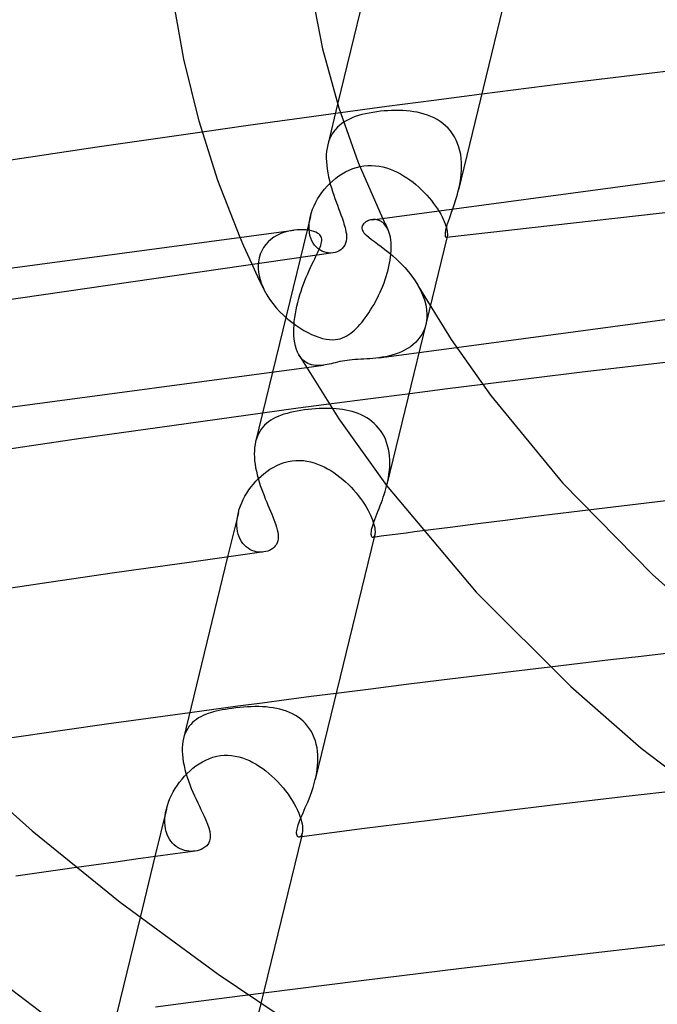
# Model space of a CAD drawing. Header units: millimetres. Extents: x -417 to 417, y -210 to 365.
# Tile 50 of 100: x -98 to -80, y 217 to 245. Entities that reach past the tile are written whole.
import ezdxf

# ---------------------------------------------------------------- set-up
doc = ezdxf.new("R2010")
doc.units = ezdxf.units.MM
doc.layers.add('HIDDEN', color=7, linetype='Continuous')
doc.layers.add('THICK', color=7, linetype='Continuous')

msp = doc.modelspace()

# ---------------------------------------------------------------- linework, layer by layer
at = {"layer": 'HIDDEN'}
for p, q in [((-86.191, 243.023), (-87.556, 242.843)), ((-84.801, 243.203), (-86.191, 243.023)), ((-88.988, 242.911), (-89.275, 241.729)), ((-87.556, 242.843), (-88.9, 242.662)), ((-87.742, 242.705), (-87.845, 242.693)), ((-87.636, 242.716), (-87.742, 242.705)), ((-87.528, 242.724), (-87.636, 242.716)), ((-87.421, 242.729), (-87.528, 242.724)), ((-87.312, 242.732), (-87.421, 242.729)), ((-87.204, 242.731), (-87.312, 242.732)), ((-87.096, 242.728), (-87.204, 242.731)), ((-86.988, 242.721), (-87.096, 242.728)), ((-86.882, 242.71), (-86.988, 242.721)), ((-86.777, 242.695), (-86.882, 242.71)), ((-90.242, 242.479), (-91.583, 242.293)), ((-88.9, 242.662), (-90.242, 242.479)), ((-88.724, 242.44), (-88.798, 242.396)), ((-88.646, 242.48), (-88.724, 242.44)), ((-88.562, 242.516), (-88.646, 242.48)), ((-88.474, 242.55), (-88.562, 242.516)), ((-88.381, 242.58), (-88.474, 242.55)), ((-88.283, 242.608), (-88.381, 242.58)), ((-88.181, 242.633), (-88.283, 242.608)), ((-88.074, 242.656), (-88.181, 242.633)), ((-87.962, 242.675), (-88.074, 242.656)), ((-87.845, 242.693), (-87.962, 242.675)), ((-86.674, 242.677), (-86.777, 242.695)), ((-86.572, 242.653), (-86.674, 242.677)), ((-86.472, 242.626), (-86.572, 242.653)), ((-86.375, 242.593), (-86.472, 242.626)), ((-86.28, 242.556), (-86.375, 242.593)), ((-86.187, 242.513), (-86.28, 242.556)), ((-86.098, 242.465), (-86.187, 242.513)), ((-86.012, 242.411), (-86.098, 242.465)), ((-91.583, 242.293), (-92.923, 242.104)), ((-89.049, 242.182), (-89.099, 242.118)), ((-88.993, 242.242), (-89.049, 242.182)), ((-88.933, 242.297), (-88.993, 242.242)), ((-88.868, 242.348), (-88.933, 242.297)), ((-88.798, 242.396), (-88.868, 242.348)), ((-85.93, 242.351), (-86.012, 242.411)), ((-85.853, 242.285), (-85.93, 242.351)), ((-85.78, 242.214), (-85.853, 242.285)), ((-85.713, 242.136), (-85.78, 242.214)), ((-85.65, 242.053), (-85.713, 242.136)), ((-89.22, 241.899), (-89.25, 241.817)), ((-89.185, 241.976), (-89.22, 241.899)), ((-89.145, 242.049), (-89.185, 241.976)), ((-89.099, 242.118), (-89.145, 242.049)), ((-85.594, 241.963), (-85.65, 242.053)), ((-85.544, 241.869), (-85.594, 241.963)), ((-85.501, 241.77), (-85.544, 241.869)), ((-89.294, 241.639), (-89.307, 241.544)), ((-89.275, 241.731), (-89.294, 241.639)), ((-89.25, 241.817), (-89.275, 241.731)), ((-85.465, 241.668), (-85.501, 241.77)), ((-85.436, 241.561), (-85.465, 241.668)), ((-85.413, 241.45), (-85.436, 241.561)), ((-89.315, 241.445), (-89.317, 241.344)), ((-89.317, 241.344), (-89.313, 241.239)), ((-89.307, 241.544), (-89.315, 241.445)), ((-64.434, 241.477), (-85.826, 239.037)), ((-85.398, 241.337), (-85.413, 241.45)), ((-85.389, 241.224), (-85.398, 241.337)), ((-89.313, 241.239), (-89.305, 241.132)), ((-89.305, 241.132), (-89.292, 241.024)), ((-89.292, 241.024), (-89.274, 240.916)), ((-88.756, 240.948), (-88.654, 240.998)), ((-88.654, 240.998), (-88.549, 241.041)), ((-88.549, 241.041), (-88.442, 241.076)), ((-88.442, 241.076), (-88.334, 241.103)), ((-88.334, 241.103), (-88.227, 241.121)), ((-88.227, 241.121), (-88.112, 241.132)), ((-88.112, 241.132), (-88, 241.134)), ((-88, 241.134), (-87.889, 241.127)), ((-87.889, 241.127), (-87.78, 241.113)), ((-87.78, 241.113), (-87.672, 241.092)), ((-87.672, 241.092), (-87.567, 241.063)), ((-87.567, 241.063), (-87.463, 241.029)), ((-87.463, 241.029), (-87.362, 240.988)), ((-87.362, 240.988), (-87.262, 240.942)), ((-85.397, 240.877), (-85.389, 240.993)), ((-85.386, 241.109), (-85.389, 241.224)), ((-85.389, 240.993), (-85.386, 241.109)), ((-89.274, 240.916), (-89.252, 240.807)), ((-89.252, 240.807), (-89.227, 240.699)), ((-89.227, 240.699), (-89.199, 240.591)), ((-89.13, 240.688), (-89.042, 240.762)), ((-89.042, 240.762), (-88.95, 240.83)), ((-88.95, 240.83), (-88.855, 240.892)), ((-88.855, 240.892), (-88.756, 240.948)), ((-87.262, 240.942), (-87.165, 240.892)), ((-87.165, 240.892), (-87.07, 240.836)), ((-87.07, 240.836), (-86.976, 240.777)), ((-86.976, 240.777), (-86.886, 240.714)), ((-86.886, 240.714), (-86.797, 240.647)), ((-85.429, 240.647), (-85.411, 240.761)), ((-85.411, 240.761), (-85.397, 240.877)), ((-89.441, 240.351), (-89.37, 240.442)), ((-89.37, 240.442), (-89.294, 240.528)), ((-89.294, 240.528), (-89.214, 240.61)), ((-89.214, 240.61), (-89.13, 240.688)), ((-89.199, 240.591), (-89.168, 240.484)), ((-89.168, 240.484), (-89.135, 240.379)), ((-86.797, 240.647), (-86.711, 240.577)), ((-86.711, 240.577), (-86.628, 240.505)), ((-86.628, 240.505), (-86.548, 240.429)), ((-86.548, 240.429), (-86.471, 240.352)), ((-85.477, 240.421), (-85.451, 240.533)), ((-85.451, 240.533), (-85.429, 240.647)), ((-89.622, 240.064), (-89.567, 240.162)), ((-89.567, 240.162), (-89.507, 240.258)), ((-89.507, 240.258), (-89.441, 240.351)), ((-89.135, 240.379), (-89.101, 240.275)), ((-89.101, 240.275), (-89.066, 240.174)), ((-89.066, 240.174), (-89.03, 240.074)), ((-86.471, 240.352), (-86.397, 240.273)), ((-86.397, 240.273), (-86.327, 240.193)), ((-86.327, 240.193), (-86.26, 240.112)), ((-89.749, 239.763), (-89.713, 239.864)), ((-89.713, 239.864), (-89.671, 239.965)), ((-89.671, 239.965), (-89.622, 240.064)), ((-89.03, 240.074), (-88.994, 239.977)), ((-88.994, 239.977), (-88.959, 239.882)), ((-88.959, 239.882), (-88.924, 239.79)), ((-86.26, 240.112), (-86.198, 240.031)), ((-86.198, 240.031), (-86.14, 239.951)), ((-86.14, 239.951), (-86.087, 239.871)), ((-86.087, 239.871), (-86.038, 239.793)), ((-85.677, 239.777), (-85.643, 239.873)), ((-89.779, 239.655), (-90.877, 235.136)), ((-89.812, 239.463), (-89.799, 239.561)), ((-89.799, 239.561), (-89.778, 239.661)), ((-89.778, 239.661), (-89.749, 239.763)), ((-88.924, 239.79), (-88.891, 239.7)), ((-88.891, 239.7), (-88.859, 239.613)), ((-88.859, 239.613), (-88.839, 239.554)), ((-88.839, 239.554), (-88.819, 239.496)), ((-87.96, 239.561), (-87.996, 239.557)), ((-87.924, 239.562), (-87.96, 239.561)), ((-87.888, 239.56), (-87.924, 239.562)), ((-87.851, 239.555), (-87.888, 239.56)), ((-87.815, 239.546), (-87.851, 239.555)), ((-87.682, 239.599), (-87.657, 239.547)), ((-86.038, 239.793), (-85.993, 239.716)), ((-85.993, 239.716), (-85.954, 239.642)), ((-85.954, 239.642), (-85.92, 239.571)), ((-85.92, 239.571), (-85.89, 239.504)), ((-85.769, 239.513), (-85.74, 239.596)), ((-85.74, 239.596), (-85.71, 239.684)), ((-85.71, 239.684), (-85.677, 239.777)), ((-89.818, 239.367), (-89.812, 239.463)), ((-89.817, 239.274), (-89.818, 239.367)), ((-89.808, 239.186), (-89.817, 239.274)), ((-88.819, 239.496), (-88.802, 239.44)), ((-88.802, 239.44), (-88.785, 239.385)), ((-88.785, 239.385), (-88.771, 239.332)), ((-88.771, 239.332), (-88.756, 239.273)), ((-88.756, 239.273), (-88.744, 239.211)), ((-87.779, 239.533), (-87.815, 239.546)), ((-87.743, 239.517), (-87.779, 239.533)), ((-87.709, 239.497), (-87.743, 239.517)), ((-87.675, 239.473), (-87.709, 239.497)), ((-87.643, 239.444), (-87.675, 239.473)), ((-87.657, 239.547), (-87.632, 239.494)), ((-87.612, 239.412), (-87.643, 239.444)), ((-87.632, 239.494), (-87.606, 239.442)), ((-87.583, 239.375), (-87.612, 239.412)), ((-87.606, 239.442), (-87.581, 239.39)), ((-87.556, 239.333), (-87.583, 239.375)), ((-87.581, 239.39), (-87.555, 239.337)), ((-87.531, 239.287), (-87.556, 239.333)), ((-87.555, 239.337), (-87.53, 239.285)), ((-87.507, 239.234), (-87.531, 239.287)), ((-85.89, 239.504), (-85.865, 239.44)), ((-85.865, 239.44), (-85.844, 239.381)), ((-85.844, 239.381), (-85.828, 239.325)), ((-85.844, 239.241), (-85.831, 239.299)), ((-85.831, 239.299), (-85.814, 239.364)), ((-85.828, 239.325), (-85.815, 239.275)), ((-85.815, 239.275), (-85.807, 239.229)), ((-85.814, 239.364), (-85.794, 239.436)), ((-85.794, 239.436), (-85.769, 239.513)), ((-91.711, 238.792), (-91.82, 239.045)), ((-90.927, 238.985), (-91.005, 238.915)), ((-90.842, 239.047), (-90.927, 238.985)), ((-90.751, 239.101), (-90.842, 239.047)), ((-90.655, 239.147), (-90.751, 239.101)), ((-90.555, 239.185), (-90.655, 239.147)), ((-90.454, 239.216), (-90.555, 239.185)), ((-90.353, 239.239), (-90.454, 239.216)), ((-90.252, 239.255), (-90.353, 239.239)), ((-89.791, 239.101), (-89.808, 239.186)), ((-89.767, 239.021), (-89.791, 239.101)), ((-89.737, 238.948), (-89.767, 239.021)), ((-88.744, 239.211), (-88.734, 239.145)), ((-88.73, 239.008), (-88.739, 238.94)), ((-88.734, 239.145), (-88.729, 239.077)), ((-88.729, 239.077), (-88.73, 239.008)), ((-85.804, 239.073), (-87.555, 231.866)), ((-87.486, 239.177), (-87.507, 239.234)), ((-87.468, 239.115), (-87.486, 239.177)), ((-87.454, 239.049), (-87.468, 239.115)), ((-87.442, 238.977), (-87.454, 239.049)), ((-85.857, 239.11), (-85.856, 239.145)), ((-85.854, 239.082), (-85.857, 239.11)), ((-85.856, 239.145), (-85.852, 239.189)), ((-85.849, 239.061), (-85.854, 239.082)), ((-85.852, 239.189), (-85.844, 239.241)), ((-85.843, 239.047), (-85.849, 239.061)), ((-85.835, 239.039), (-85.843, 239.047)), ((-85.827, 239.037), (-85.835, 239.039)), ((-85.823, 239.038), (-85.827, 239.037)), ((-85.819, 239.042), (-85.823, 239.038)), ((-85.815, 239.047), (-85.819, 239.042)), ((-85.811, 239.054), (-85.815, 239.047)), ((-85.807, 239.063), (-85.811, 239.054)), ((-85.807, 239.229), (-85.801, 239.188)), ((-85.804, 239.073), (-85.807, 239.063)), ((-85.8, 239.095), (-85.804, 239.073)), ((-85.801, 239.188), (-85.798, 239.152)), ((-85.798, 239.121), (-85.8, 239.095)), ((-85.798, 239.152), (-85.798, 239.121)), ((-91.598, 238.538), (-91.711, 238.792)), ((-91.138, 238.751), (-91.191, 238.658)), ((-91.076, 238.837), (-91.138, 238.751)), ((-91.005, 238.915), (-91.076, 238.837)), ((-89.7, 238.881), (-89.737, 238.948)), ((-89.658, 238.821), (-89.7, 238.881)), ((-89.611, 238.767), (-89.658, 238.821)), ((-89.559, 238.721), (-89.611, 238.767)), ((-89.504, 238.681), (-89.559, 238.721)), ((-88.851, 238.722), (-88.896, 238.683)), ((-88.812, 238.767), (-88.851, 238.722)), ((-88.78, 238.818), (-88.812, 238.767)), ((-88.756, 238.876), (-88.78, 238.818)), ((-88.739, 238.94), (-88.756, 238.876)), ((-87.434, 238.901), (-87.442, 238.977)), ((-87.43, 238.821), (-87.434, 238.901)), ((-87.429, 238.736), (-87.43, 238.821)), ((-87.43, 238.694), (-87.429, 238.708)), ((-87.429, 238.722), (-87.429, 238.736)), ((-87.429, 238.708), (-87.429, 238.722)), ((-89.118, 238.596), (-99.315, 237.115)), ((-91.482, 238.283), (-91.598, 238.538)), ((-91.266, 238.45), (-91.286, 238.336)), ((-91.234, 238.558), (-91.266, 238.45)), ((-91.191, 238.658), (-91.234, 238.558)), ((-89.446, 238.649), (-89.504, 238.681)), ((-89.386, 238.624), (-89.446, 238.649)), ((-89.324, 238.606), (-89.386, 238.624)), ((-89.261, 238.595), (-89.324, 238.606)), ((-89.199, 238.591), (-89.261, 238.595)), ((-89.136, 238.594), (-89.199, 238.591)), ((-89.058, 238.608), (-89.118, 238.596)), ((-89.001, 238.626), (-89.058, 238.608)), ((-88.946, 238.651), (-89.001, 238.626)), ((-88.896, 238.683), (-88.946, 238.651)), ((-87.462, 238.385), (-87.448, 238.475)), ((-87.448, 238.475), (-87.438, 238.564)), ((-87.438, 238.564), (-87.432, 238.65)), ((-87.432, 238.65), (-87.431, 238.665)), ((-87.431, 238.679), (-87.43, 238.694)), ((-87.431, 238.665), (-87.431, 238.679)), ((-91.364, 238.028), (-91.482, 238.283)), ((-91.286, 238.336), (-91.294, 238.218)), ((-91.294, 238.218), (-91.294, 238.204)), ((-91.294, 238.204), (-91.294, 238.19)), ((-91.294, 238.19), (-91.293, 238.176)), ((-91.293, 238.176), (-91.293, 238.162)), ((-91.293, 238.162), (-91.292, 238.148)), ((-91.292, 238.148), (-91.292, 238.133)), ((-91.292, 238.133), (-91.282, 238.032)), ((-87.521, 238.103), (-87.498, 238.198)), ((-87.498, 238.198), (-87.478, 238.292)), ((-87.478, 238.292), (-87.462, 238.385)), ((-91.243, 237.773), (-91.364, 238.028)), ((-91.282, 238.032), (-91.264, 237.928)), ((-91.264, 237.928), (-91.238, 237.824)), ((-87.606, 237.82), (-87.575, 237.914)), ((-87.575, 237.914), (-87.547, 238.009)), ((-87.547, 238.009), (-87.521, 238.103)), ((-91.12, 237.52), (-91.243, 237.773)), ((-91.238, 237.824), (-91.204, 237.72)), ((-91.204, 237.72), (-91.164, 237.617)), ((-91.164, 237.617), (-91.117, 237.515)), ((-87.713, 237.541), (-87.676, 237.633)), ((-87.676, 237.633), (-87.64, 237.726)), ((-87.64, 237.726), (-87.606, 237.82)), ((-86.656, 237.653), (-86.581, 237.513)), ((-91.117, 237.515), (-91.044, 237.38)), ((-91.044, 237.38), (-90.961, 237.249)), ((-87.884, 237.185), (-87.838, 237.272)), ((-87.838, 237.272), (-87.795, 237.36)), ((-87.795, 237.36), (-87.753, 237.45)), ((-87.753, 237.45), (-87.713, 237.541)), ((-86.581, 237.513), (-86.518, 237.373)), ((-86.518, 237.373), (-86.467, 237.231)), ((-90.961, 237.249), (-90.869, 237.123)), ((-90.869, 237.123), (-90.77, 237.002)), ((-90.77, 237.002), (-90.664, 236.886)), ((-88.028, 236.937), (-87.979, 237.018)), ((-87.979, 237.018), (-87.93, 237.101)), ((-87.93, 237.101), (-87.884, 237.185)), ((-86.467, 237.231), (-86.429, 237.089)), ((-86.429, 237.089), (-86.405, 236.947)), ((-90.664, 236.886), (-90.552, 236.776)), ((-90.552, 236.776), (-90.437, 236.674)), ((-88.236, 236.64), (-88.183, 236.709)), ((-88.183, 236.709), (-88.131, 236.782)), ((-88.131, 236.782), (-88.079, 236.858)), ((-88.079, 236.858), (-88.028, 236.937)), ((-86.397, 236.718), (-86.407, 236.611)), ((-86.405, 236.947), (-86.395, 236.807)), ((-86.396, 236.733), (-86.397, 236.718)), ((-86.395, 236.748), (-86.396, 236.733)), ((-86.395, 236.807), (-86.395, 236.792)), ((-86.395, 236.792), (-86.395, 236.777)), ((-86.395, 236.777), (-86.395, 236.762)), ((-86.395, 236.762), (-86.395, 236.748)), ((-90.437, 236.674), (-90.321, 236.58)), ((-90.321, 236.58), (-90.203, 236.493)), ((-90.203, 236.493), (-90.086, 236.415)), ((-90.086, 236.415), (-89.97, 236.345)), ((-88.446, 236.403), (-88.393, 236.456)), ((-88.393, 236.456), (-88.341, 236.514)), ((-88.341, 236.514), (-88.288, 236.575)), ((-88.288, 236.575), (-88.236, 236.64)), ((-86.428, 236.508), (-86.458, 236.409)), ((-86.407, 236.611), (-86.428, 236.508)), ((-89.97, 236.345), (-89.857, 236.283)), ((-89.857, 236.283), (-89.746, 236.23)), ((-89.746, 236.23), (-89.637, 236.183)), ((-89.637, 236.183), (-89.529, 236.144)), ((-89.529, 236.144), (-89.423, 236.113)), ((-88.91, 236.104), (-88.843, 236.127)), ((-88.843, 236.127), (-88.778, 236.156)), ((-88.778, 236.156), (-88.716, 236.189)), ((-88.716, 236.189), (-88.657, 236.226)), ((-88.657, 236.226), (-88.602, 236.266)), ((-88.602, 236.266), (-88.549, 236.308)), ((-88.549, 236.308), (-88.498, 236.354)), ((-88.498, 236.354), (-88.446, 236.403)), ((-86.596, 236.144), (-86.657, 236.067)), ((-86.542, 236.227), (-86.596, 236.144)), ((-86.496, 236.315), (-86.542, 236.227)), ((-86.458, 236.409), (-86.496, 236.315)), ((-89.423, 236.113), (-89.321, 236.09)), ((-89.321, 236.09), (-89.225, 236.077)), ((-89.225, 236.077), (-89.137, 236.072)), ((-89.137, 236.072), (-89.057, 236.076)), ((-89.057, 236.076), (-88.982, 236.086)), ((-88.982, 236.086), (-88.91, 236.104)), ((-87.786, 235.55), (-85.53, 235.852)), ((-86.874, 235.872), (-86.956, 235.818)), ((-86.796, 235.931), (-86.874, 235.872)), ((-86.724, 235.996), (-86.796, 235.931)), ((-86.657, 236.067), (-86.724, 235.996)), ((-90.075, 235.58), (-90.11, 235.636)), ((-90.036, 235.529), (-90.075, 235.58)), ((-87.694, 235.564), (-87.786, 235.55)), ((-87.6, 235.58), (-87.694, 235.564)), ((-87.506, 235.601), (-87.6, 235.58)), ((-87.412, 235.625), (-87.506, 235.601)), ((-87.317, 235.654), (-87.412, 235.625)), ((-87.224, 235.687), (-87.317, 235.654)), ((-87.131, 235.725), (-87.224, 235.687)), ((-87.042, 235.769), (-87.131, 235.725)), ((-86.956, 235.818), (-87.042, 235.769)), ((-89.994, 235.485), (-90.036, 235.529)), ((-89.949, 235.447), (-89.994, 235.485)), ((-89.902, 235.414), (-89.949, 235.447)), ((-89.852, 235.386), (-89.902, 235.414)), ((-89.894, 235.267), (-89.402, 235.333)), ((-89.801, 235.364), (-89.852, 235.386)), ((-89.747, 235.346), (-89.801, 235.364)), ((-89.691, 235.334), (-89.747, 235.346)), ((-89.634, 235.326), (-89.691, 235.334)), ((-89.577, 235.323), (-89.634, 235.326)), ((-89.518, 235.323), (-89.577, 235.323)), ((-89.46, 235.327), (-89.518, 235.323)), ((-89.402, 235.333), (-89.46, 235.327)), ((-89.346, 235.342), (-89.402, 235.333)), ((-89.29, 235.352), (-89.346, 235.342)), ((-89.234, 235.364), (-89.29, 235.352)), ((-89.178, 235.377), (-89.234, 235.364)), ((-89.119, 235.391), (-89.178, 235.377)), ((-89.056, 235.406), (-89.119, 235.391)), ((-88.989, 235.422), (-89.056, 235.406)), ((-88.92, 235.438), (-88.989, 235.422)), ((-88.85, 235.452), (-88.92, 235.438)), ((-88.781, 235.464), (-88.85, 235.452)), ((-88.712, 235.475), (-88.781, 235.464)), ((-88.641, 235.484), (-88.712, 235.475)), ((-88.566, 235.491), (-88.641, 235.484)), ((-88.486, 235.497), (-88.566, 235.491)), ((-88.401, 235.503), (-88.486, 235.497)), ((-88.314, 235.508), (-88.401, 235.503)), ((-88.227, 235.512), (-88.314, 235.508)), ((-88.139, 235.517), (-88.227, 235.512)), ((-88.052, 235.523), (-88.139, 235.517)), ((-87.966, 235.53), (-88.052, 235.523)), ((-87.877, 235.539), (-87.966, 235.53)), ((-87.786, 235.55), (-87.877, 235.539)), ((-84.772, 234.774), (-85.872, 234.636)), ((-86.959, 234.498), (-88.032, 234.359)), ((-85.872, 234.636), (-86.959, 234.498)), ((-89.09, 234.221), (-90.132, 234.082)), ((-88.032, 234.359), (-89.09, 234.221)), ((-90.132, 234.082), (-91.167, 233.942)), ((-90.711, 233.848), (-90.787, 233.814)), ((-90.631, 233.88), (-90.711, 233.848)), ((-90.546, 233.908), (-90.631, 233.88)), ((-90.457, 233.935), (-90.546, 233.908)), ((-90.364, 233.959), (-90.457, 233.935)), ((-90.266, 233.981), (-90.364, 233.959)), ((-90.164, 234.001), (-90.266, 233.981)), ((-90.059, 234.018), (-90.164, 234.001)), ((-89.949, 234.034), (-90.059, 234.018)), ((-89.843, 234.047), (-89.949, 234.034)), ((-89.736, 234.059), (-89.843, 234.047)), ((-89.628, 234.067), (-89.736, 234.059)), ((-89.522, 234.074), (-89.628, 234.067)), ((-89.419, 234.077), (-89.522, 234.074)), ((-89.317, 234.079), (-89.419, 234.077)), ((-89.218, 234.078), (-89.317, 234.079)), ((-89.122, 234.074), (-89.218, 234.078)), ((-89.028, 234.068), (-89.122, 234.074)), ((-88.934, 234.058), (-89.028, 234.068)), ((-88.841, 234.046), (-88.934, 234.058)), ((-88.749, 234.03), (-88.841, 234.046)), ((-88.657, 234.011), (-88.749, 234.03)), ((-88.567, 233.988), (-88.657, 234.011)), ((-88.478, 233.96), (-88.567, 233.988)), ((-88.39, 233.929), (-88.478, 233.96)), ((-88.305, 233.893), (-88.39, 233.929)), ((-88.222, 233.853), (-88.305, 233.893)), ((-88.143, 233.807), (-88.222, 233.853)), ((-91.107, 233.592), (-91.158, 233.536)), ((-91.051, 233.644), (-91.107, 233.592)), ((-90.991, 233.692), (-91.051, 233.644)), ((-90.927, 233.736), (-90.991, 233.692)), ((-90.859, 233.777), (-90.927, 233.736)), ((-90.787, 233.814), (-90.859, 233.777)), ((-88.066, 233.758), (-88.143, 233.807)), ((-87.992, 233.703), (-88.066, 233.758)), ((-87.922, 233.643), (-87.992, 233.703)), ((-87.856, 233.578), (-87.922, 233.643)), ((-87.795, 233.508), (-87.856, 233.578)), ((-91.317, 233.273), (-91.345, 233.196)), ((-91.285, 233.345), (-91.317, 233.273)), ((-91.247, 233.413), (-91.285, 233.345)), ((-91.205, 233.477), (-91.247, 233.413)), ((-91.158, 233.536), (-91.205, 233.477)), ((-87.738, 233.434), (-87.795, 233.508)), ((-87.686, 233.355), (-87.738, 233.434)), ((-87.64, 233.271), (-87.686, 233.355)), ((-87.599, 233.184), (-87.64, 233.271)), ((-91.345, 233.196), (-91.368, 233.115)), ((-87.563, 233.091), (-87.599, 233.184)), ((-87.534, 232.996), (-87.563, 233.091)), ((-87.51, 232.899), (-87.534, 232.996)), ((-87.492, 232.799), (-87.51, 232.899)), ((-87.48, 232.697), (-87.492, 232.799)), ((-87.473, 232.594), (-87.48, 232.697)), ((-90.858, 232.368), (-90.757, 232.421)), ((-90.757, 232.421), (-90.651, 232.467)), ((-90.651, 232.467), (-90.54, 232.506)), ((-90.54, 232.506), (-90.424, 232.537)), ((-90.424, 232.537), (-90.308, 232.557)), ((-90.308, 232.557), (-90.198, 232.568)), ((-90.198, 232.568), (-90.09, 232.569)), ((-90.09, 232.569), (-89.983, 232.563)), ((-89.983, 232.563), (-89.877, 232.549)), ((-89.877, 232.549), (-89.773, 232.527)), ((-89.773, 232.527), (-89.671, 232.499)), ((-89.671, 232.499), (-89.57, 232.465)), ((-89.57, 232.465), (-89.472, 232.425)), ((-89.472, 232.425), (-89.375, 232.38)), ((-87.475, 232.384), (-87.472, 232.489)), ((-87.472, 232.489), (-87.473, 232.594)), ((-91.211, 232.114), (-91.129, 232.184)), ((-91.129, 232.184), (-91.044, 232.249)), ((-91.044, 232.249), (-90.954, 232.311)), ((-90.954, 232.311), (-90.858, 232.368)), ((-89.375, 232.38), (-89.28, 232.329)), ((-89.28, 232.329), (-89.187, 232.275)), ((-89.187, 232.275), (-89.096, 232.216)), ((-89.096, 232.216), (-89.007, 232.153)), ((-89.007, 232.153), (-88.92, 232.087)), ((-87.512, 232.07), (-87.496, 232.174)), ((-87.496, 232.174), (-87.483, 232.279)), ((-87.483, 232.279), (-87.475, 232.384)), ((-91.502, 231.798), (-91.435, 231.882)), ((-91.435, 231.882), (-91.364, 231.963)), ((-91.364, 231.963), (-91.289, 232.04)), ((-91.289, 232.04), (-91.211, 232.114)), ((-88.92, 232.087), (-88.836, 232.017)), ((-88.836, 232.017), (-88.754, 231.945)), ((-88.754, 231.945), (-88.675, 231.87)), ((-88.675, 231.87), (-88.598, 231.793)), ((-87.564, 231.83), (-87.563, 231.836)), ((-87.563, 231.836), (-87.561, 231.842)), ((-87.561, 231.842), (-87.56, 231.848)), ((-87.56, 231.848), (-87.558, 231.853)), ((-87.558, 231.853), (-87.557, 231.859)), ((-87.557, 231.859), (-87.556, 231.865)), ((-87.556, 231.865), (-87.532, 231.967)), ((-87.532, 231.967), (-87.512, 232.07)), ((-91.678, 231.531), (-91.624, 231.622)), ((-91.624, 231.622), (-91.565, 231.711)), ((-91.565, 231.711), (-91.502, 231.798)), ((-88.598, 231.793), (-88.524, 231.713)), ((-88.524, 231.713), (-88.453, 231.632)), ((-88.453, 231.632), (-88.386, 231.549)), ((-91.809, 231.247), (-91.771, 231.343)), ((-91.771, 231.343), (-91.727, 231.438)), ((-91.727, 231.438), (-91.678, 231.531)), ((-88.386, 231.549), (-88.322, 231.466)), ((-88.322, 231.466), (-88.263, 231.383)), ((-88.263, 231.383), (-88.208, 231.301)), ((-88.208, 231.301), (-88.157, 231.219)), ((-91.87, 231.049), (-92.182, 229.766)), ((-91.89, 230.959), (-91.869, 231.055)), ((-91.869, 231.055), (-91.842, 231.151)), ((-91.842, 231.151), (-91.809, 231.247)), ((-88.157, 231.219), (-88.11, 231.138)), ((-88.11, 231.138), (-88.069, 231.059)), ((-88.069, 231.059), (-88.032, 230.982)), ((-88.032, 230.982), (-88, 230.909)), ((-82.512, 231.027), (-83.314, 230.928)), ((-81.709, 231.126), (-82.512, 231.027)), ((-91.912, 230.679), (-91.911, 230.771)), ((-91.911, 230.771), (-91.904, 230.864)), ((-91.904, 230.864), (-91.89, 230.959)), ((-88, 230.909), (-87.973, 230.84)), ((-87.973, 230.84), (-87.951, 230.773)), ((-87.951, 230.773), (-87.933, 230.711)), ((-87.933, 230.711), (-87.919, 230.653)), ((-84.917, 230.728), (-85.717, 230.626)), ((-84.116, 230.829), (-84.917, 230.728)), ((-83.314, 230.928), (-84.116, 230.829)), ((-91.906, 230.591), (-91.912, 230.679)), ((-91.893, 230.507), (-91.906, 230.591)), ((-91.874, 230.428), (-91.893, 230.507)), ((-91.848, 230.353), (-91.874, 230.428)), ((-87.91, 230.407), (-87.926, 230.339)), ((-87.919, 230.653), (-87.91, 230.6)), ((-87.91, 230.406), (-87.915, 230.389)), ((-87.91, 230.6), (-87.904, 230.552)), ((-87.905, 230.436), (-87.91, 230.406)), ((-87.901, 230.47), (-87.905, 230.436)), ((-87.904, 230.552), (-87.901, 230.508)), ((-87.901, 230.508), (-87.901, 230.47)), ((-85.717, 230.626), (-86.517, 230.523)), ((-91.817, 230.282), (-91.848, 230.353)), ((-91.78, 230.218), (-91.817, 230.282)), ((-91.738, 230.159), (-91.78, 230.218)), ((-91.692, 230.107), (-91.738, 230.159)), ((-87.943, 230.343), (-87.951, 230.338)), ((-87.935, 230.35), (-87.943, 230.343)), ((-87.928, 230.36), (-87.935, 230.35)), ((-87.921, 230.373), (-87.928, 230.36)), ((-87.915, 230.389), (-87.921, 230.373)), ((-91.643, 230.06), (-91.692, 230.107)), ((-91.589, 230.02), (-91.643, 230.06)), ((-91.533, 229.986), (-91.589, 230.02)), ((-91.475, 229.958), (-91.533, 229.986)), ((-91.415, 229.936), (-91.475, 229.958)), ((-91.355, 229.92), (-91.415, 229.936)), ((-91.294, 229.91), (-91.355, 229.92)), ((-91.233, 229.905), (-91.294, 229.91)), ((-91.173, 229.906), (-91.233, 229.905)), ((-79.282, 226.982), (-80.173, 226.88)), ((-81.06, 226.778), (-81.942, 226.674)), ((-80.173, 226.88), (-81.06, 226.778)), ((-81.942, 226.674), (-82.819, 226.571)), ((-90.47, 225.618), (-91.181, 225.524)), ((-89.753, 225.711), (-90.47, 225.618)), ((-89.028, 225.804), (-89.753, 225.711)), ((-92.584, 225.337), (-93.281, 225.243)), ((-92.595, 225.266), (-92.675, 225.243)), ((-92.512, 225.287), (-92.595, 225.266)), ((-91.885, 225.431), (-92.584, 225.337)), ((-92.425, 225.307), (-92.512, 225.287)), ((-92.336, 225.324), (-92.425, 225.307)), ((-92.244, 225.341), (-92.336, 225.324)), ((-92.15, 225.356), (-92.244, 225.341)), ((-92.055, 225.369), (-92.15, 225.356)), ((-91.942, 225.383), (-92.055, 225.369)), ((-91.83, 225.395), (-91.942, 225.383)), ((-91.181, 225.524), (-91.885, 225.431)), ((-91.718, 225.405), (-91.83, 225.395)), ((-91.607, 225.413), (-91.718, 225.405)), ((-91.496, 225.418), (-91.607, 225.413)), ((-91.387, 225.421), (-91.496, 225.418)), ((-91.278, 225.421), (-91.387, 225.421)), ((-91.171, 225.418), (-91.278, 225.421)), ((-91.066, 225.411), (-91.171, 225.418)), ((-90.962, 225.401), (-91.066, 225.411)), ((-90.86, 225.387), (-90.962, 225.401)), ((-90.761, 225.369), (-90.86, 225.387)), ((-90.663, 225.346), (-90.761, 225.369)), ((-90.568, 225.32), (-90.663, 225.346)), ((-90.475, 225.288), (-90.568, 225.32)), ((-90.385, 225.252), (-90.475, 225.288)), ((-93.146, 225.008), (-93.201, 224.96)), ((-93.088, 225.052), (-93.146, 225.008)), ((-93.026, 225.092), (-93.088, 225.052)), ((-92.962, 225.128), (-93.026, 225.092)), ((-92.894, 225.162), (-92.962, 225.128)), ((-92.824, 225.191), (-92.894, 225.162)), ((-92.751, 225.219), (-92.824, 225.191)), ((-92.675, 225.243), (-92.751, 225.219)), ((-90.298, 225.211), (-90.385, 225.252)), ((-90.215, 225.165), (-90.298, 225.211)), ((-90.135, 225.113), (-90.215, 225.165)), ((-90.059, 225.057), (-90.135, 225.113)), ((-89.987, 224.995), (-90.059, 225.057)), ((-89.92, 224.928), (-89.987, 224.995)), ((-93.379, 224.723), (-93.412, 224.652)), ((-93.341, 224.789), (-93.379, 224.723)), ((-93.299, 224.85), (-93.341, 224.789)), ((-93.252, 224.907), (-93.299, 224.85)), ((-93.201, 224.96), (-93.252, 224.907)), ((-89.858, 224.856), (-89.92, 224.928)), ((-89.802, 224.778), (-89.858, 224.856)), ((-89.75, 224.696), (-89.802, 224.778)), ((-89.705, 224.61), (-89.75, 224.696)), ((-93.44, 224.577), (-93.463, 224.496)), ((-93.412, 224.652), (-93.44, 224.577)), ((-89.666, 224.52), (-89.705, 224.61)), ((-89.633, 224.426), (-89.666, 224.52)), ((-89.606, 224.329), (-89.633, 224.426)), ((-89.585, 224.229), (-89.606, 224.329)), ((-89.57, 224.128), (-89.585, 224.229)), ((-89.562, 224.025), (-89.57, 224.128)), ((-92.913, 223.82), (-92.814, 223.871)), ((-92.814, 223.871), (-92.712, 223.915)), ((-92.712, 223.915), (-92.607, 223.952)), ((-92.607, 223.952), (-92.499, 223.98)), ((-92.499, 223.98), (-92.387, 224)), ((-92.387, 224), (-92.281, 224.01)), ((-92.281, 224.01), (-92.174, 224.011)), ((-92.174, 224.011), (-92.066, 224.004)), ((-92.066, 224.004), (-91.96, 223.988)), ((-91.96, 223.988), (-91.855, 223.965)), ((-91.855, 223.965), (-91.751, 223.934)), ((-91.751, 223.934), (-91.649, 223.896)), ((-91.649, 223.896), (-91.548, 223.853)), ((-91.548, 223.853), (-91.45, 223.803)), ((-89.558, 223.922), (-89.562, 224.025)), ((-89.56, 223.818), (-89.558, 223.922)), ((-93.354, 223.484), (-93.274, 223.56)), ((-93.274, 223.56), (-93.189, 223.632)), ((-93.189, 223.632), (-93.101, 223.7)), ((-93.101, 223.7), (-93.009, 223.763)), ((-93.009, 223.763), (-92.913, 223.82)), ((-91.45, 223.803), (-91.352, 223.748)), ((-91.352, 223.748), (-91.257, 223.688)), ((-91.257, 223.688), (-91.163, 223.623)), ((-91.163, 223.623), (-91.072, 223.554)), ((-91.072, 223.554), (-90.982, 223.481)), ((-89.594, 223.506), (-89.579, 223.609)), ((-89.579, 223.609), (-89.567, 223.713)), ((-89.567, 223.713), (-89.56, 223.818)), ((-93.575, 223.232), (-93.505, 223.32)), ((-93.505, 223.32), (-93.432, 223.404)), ((-93.432, 223.404), (-93.354, 223.484)), ((-90.982, 223.481), (-90.894, 223.404)), ((-90.894, 223.404), (-90.809, 223.324)), ((-90.809, 223.324), (-90.727, 223.24)), ((-89.637, 223.302), (-89.614, 223.403)), ((-89.614, 223.403), (-89.594, 223.506)), ((-93.759, 222.951), (-93.702, 223.047)), ((-93.702, 223.047), (-93.641, 223.141)), ((-93.641, 223.141), (-93.575, 223.232)), ((-90.727, 223.24), (-90.647, 223.154)), ((-90.647, 223.154), (-90.57, 223.065)), ((-90.57, 223.065), (-90.497, 222.974)), ((-93.898, 222.651), (-93.858, 222.752)), ((-93.858, 222.752), (-93.811, 222.852)), ((-93.811, 222.852), (-93.759, 222.951)), ((-90.497, 222.974), (-90.428, 222.881)), ((-90.428, 222.881), (-90.363, 222.788)), ((-90.363, 222.788), (-90.303, 222.695)), ((-90.303, 222.695), (-90.247, 222.601)), ((-93.961, 222.445), (-94.296, 221.066)), ((-93.982, 222.348), (-93.96, 222.449)), ((-93.96, 222.449), (-93.932, 222.55)), ((-93.932, 222.55), (-93.898, 222.651)), ((-90.247, 222.601), (-90.197, 222.508)), ((-90.197, 222.508), (-90.152, 222.417)), ((-90.152, 222.417), (-90.114, 222.33)), ((-94.005, 222.055), (-94.004, 222.15)), ((-94.004, 222.15), (-93.997, 222.247)), ((-93.997, 222.247), (-93.982, 222.348)), ((-90.114, 222.33), (-90.081, 222.245)), ((-90.081, 222.245), (-90.054, 222.164)), ((-90.054, 222.164), (-90.033, 222.088)), ((-93.999, 221.963), (-94.005, 222.055)), ((-93.985, 221.876), (-93.999, 221.963)), ((-93.966, 221.792), (-93.985, 221.876)), ((-90.033, 222.088), (-90.018, 222.016)), ((-90.018, 222.016), (-90.008, 221.951)), ((-90.008, 221.951), (-90.003, 221.891)), ((-90.003, 221.837), (-90.007, 221.789)), ((-90.003, 221.891), (-90.003, 221.837)), ((-93.939, 221.713), (-93.966, 221.792)), ((-93.908, 221.641), (-93.939, 221.713)), ((-93.87, 221.574), (-93.908, 221.641)), ((-93.828, 221.512), (-93.87, 221.574)), ((-90.083, 221.637), (-90.1, 221.632)), ((-90.067, 221.648), (-90.083, 221.637)), ((-90.051, 221.664), (-90.067, 221.648)), ((-90.037, 221.686), (-90.051, 221.664)), ((-90.014, 221.747), (-90.04, 221.64)), ((-90.025, 221.714), (-90.037, 221.686)), ((-90.015, 221.747), (-90.025, 221.714)), ((-90.007, 221.789), (-90.015, 221.747)), ((-93.782, 221.457), (-93.828, 221.512)), ((-93.731, 221.407), (-93.782, 221.457)), ((-93.677, 221.364), (-93.731, 221.407)), ((-93.62, 221.326), (-93.677, 221.364)), ((-93.562, 221.294), (-93.62, 221.326)), ((-93.501, 221.269), (-93.562, 221.294)), ((-93.439, 221.248), (-93.501, 221.269)), ((-93.376, 221.234), (-93.439, 221.248)), ((-93.313, 221.224), (-93.376, 221.234)), ((-93.25, 221.22), (-93.313, 221.224)), ((-93.188, 221.221), (-93.25, 221.22)), ((-93.128, 221.227), (-93.188, 221.221)), ((-96.574, 220.747), (-97.453, 220.622)), ((-97.453, 220.622), (-98.331, 220.496)), ((-94.725, 219.301), (-95.558, 215.872)), ((-91.142, 217.105), (-92.201, 216.968)), ((-93.247, 216.831), (-94.277, 216.694)), ((-92.201, 216.968), (-93.247, 216.831)), ((-91.217, 216.798), (-91.719, 214.734))]:
    msp.add_line(p, q, dxfattribs=at)
at = {"layer": 'THICK'}
for p, q in [((-83.698, 247.738), (-85.476, 240.421)), ((-87.954, 247.165), (-88.988, 242.911)), ((-89.751, 246.182), (-89.428, 244.519)), ((-93.458, 244.217), (-93.762, 245.97)), ((-89.428, 244.519), (-88.954, 242.804)), ((-93.013, 242.416), (-93.458, 244.217)), ((-77.804, 244.058), (-80.184, 243.775)), ((-80.184, 243.775), (-82.519, 243.49)), ((-82.519, 243.49), (-84.801, 243.203)), ((-88.954, 242.804), (-88.39, 241.22)), ((-92.463, 240.692), (-93.013, 242.416)), ((-87.988, 239.558), (-68.044, 242.23)), ((-92.923, 242.104), (-95.969, 241.663)), ((-95.969, 241.663), (-99.008, 241.209)), ((-88.39, 241.22), (-87.682, 239.599)), ((-91.82, 239.045), (-92.463, 240.692)), ((-85.492, 240.358), (-85.477, 240.421)), ((-85.563, 240.112), (-85.545, 240.172)), ((-85.545, 240.172), (-85.527, 240.233)), ((-85.527, 240.233), (-85.509, 240.295)), ((-85.509, 240.295), (-85.492, 240.358)), ((-85.643, 239.873), (-85.633, 239.902)), ((-85.633, 239.902), (-85.623, 239.931)), ((-85.623, 239.931), (-85.613, 239.961)), ((-85.613, 239.961), (-85.603, 239.991)), ((-85.603, 239.991), (-85.592, 240.022)), ((-85.592, 240.022), (-85.582, 240.052)), ((-85.582, 240.052), (-85.563, 240.112)), ((-87.996, 239.557), (-88.029, 239.551)), ((-88.284, 239.338), (-88.285, 239.309)), ((-88.285, 239.309), (-88.279, 239.278)), ((-88.278, 239.365), (-88.284, 239.338)), ((-88.279, 239.278), (-88.267, 239.245)), ((-88.267, 239.391), (-88.278, 239.365)), ((-88.254, 239.414), (-88.267, 239.391)), ((-88.237, 239.435), (-88.254, 239.414)), ((-88.219, 239.454), (-88.237, 239.435)), ((-88.197, 239.472), (-88.219, 239.454)), ((-88.174, 239.489), (-88.197, 239.472)), ((-88.148, 239.505), (-88.174, 239.489)), ((-88.121, 239.519), (-88.148, 239.505)), ((-88.092, 239.532), (-88.121, 239.519)), ((-88.061, 239.542), (-88.092, 239.532)), ((-88.029, 239.551), (-88.061, 239.542)), ((-110.205, 236.582), (-90.263, 239.254)), ((-90.158, 239.264), (-90.252, 239.255)), ((-90.068, 239.268), (-90.158, 239.264)), ((-89.981, 239.267), (-90.068, 239.268)), ((-89.898, 239.261), (-89.981, 239.267)), ((-89.819, 239.251), (-89.898, 239.261)), ((-89.746, 239.236), (-89.819, 239.251)), ((-89.678, 239.218), (-89.746, 239.236)), ((-89.618, 239.195), (-89.678, 239.218)), ((-89.57, 239.171), (-89.618, 239.195)), ((-89.532, 239.147), (-89.57, 239.171)), ((-89.503, 239.121), (-89.532, 239.147)), ((-89.48, 239.093), (-89.503, 239.121)), ((-89.462, 239.062), (-89.48, 239.093)), ((-89.451, 239.028), (-89.462, 239.062)), ((-89.446, 238.992), (-89.451, 239.028)), ((-89.446, 238.952), (-89.446, 238.992)), ((-88.267, 239.245), (-88.248, 239.212)), ((-88.248, 239.212), (-88.222, 239.179)), ((-88.222, 239.179), (-88.189, 239.142)), ((-88.189, 239.142), (-88.143, 239.099)), ((-88.143, 239.099), (-88.082, 239.048)), ((-88.082, 239.048), (-88.005, 238.988)), ((-88.005, 238.988), (-87.917, 238.922)), ((-89.55, 238.64), (-89.522, 238.703)), ((-89.522, 238.703), (-89.498, 238.761)), ((-89.498, 238.761), (-89.478, 238.814)), ((-89.478, 238.814), (-89.462, 238.864)), ((-89.462, 238.864), (-89.451, 238.91)), ((-89.451, 238.91), (-89.446, 238.952)), ((-87.917, 238.922), (-87.821, 238.852)), ((-87.821, 238.852), (-87.719, 238.776)), ((-87.719, 238.776), (-87.612, 238.693)), ((-89.691, 238.346), (-89.653, 238.426)), ((-89.653, 238.426), (-89.616, 238.502)), ((-89.616, 238.502), (-89.581, 238.573)), ((-89.581, 238.573), (-89.55, 238.64)), ((-87.612, 238.693), (-87.5, 238.603)), ((-87.5, 238.603), (-87.385, 238.506)), ((-87.385, 238.506), (-87.269, 238.401)), ((-89.815, 238.081), (-89.774, 238.172)), ((-89.774, 238.172), (-89.732, 238.261)), ((-89.732, 238.261), (-89.691, 238.346)), ((-87.269, 238.401), (-87.153, 238.289)), ((-87.153, 238.289), (-87.039, 238.169)), ((-87.039, 238.169), (-86.93, 238.043)), ((-85.53, 235.852), (-67.667, 238.245)), ((-89.937, 237.791), (-89.897, 237.89)), ((-89.897, 237.89), (-89.856, 237.987)), ((-89.856, 237.987), (-89.815, 238.081)), ((-86.93, 238.043), (-86.829, 237.915)), ((-86.829, 237.915), (-86.738, 237.784)), ((-90.049, 237.483), (-90.013, 237.587)), ((-90.013, 237.587), (-89.976, 237.69)), ((-89.976, 237.69), (-89.937, 237.791)), ((-86.738, 237.784), (-86.656, 237.653)), ((-86.654, 237.65), (-85.685, 236.084)), ((-90.144, 237.159), (-90.114, 237.268)), ((-90.114, 237.268), (-90.083, 237.376)), ((-90.083, 237.376), (-90.049, 237.483)), ((-90.194, 236.938), (-90.17, 237.049)), ((-90.17, 237.049), (-90.144, 237.159)), ((-90.245, 236.606), (-90.232, 236.715)), ((-90.232, 236.715), (-90.215, 236.826)), ((-90.215, 236.826), (-90.194, 236.938)), ((-90.259, 236.392), (-90.254, 236.498)), ((-90.254, 236.498), (-90.245, 236.606)), ((-90.26, 236.289), (-90.259, 236.392)), ((-90.259, 236.274), (-90.26, 236.289)), ((-90.259, 236.259), (-90.259, 236.274)), ((-90.258, 236.245), (-90.259, 236.259)), ((-90.258, 236.23), (-90.258, 236.245)), ((-90.257, 236.216), (-90.258, 236.23)), ((-90.256, 236.201), (-90.257, 236.216)), ((-90.247, 236.088), (-90.256, 236.201)), ((-90.231, 235.982), (-90.247, 236.088)), ((-90.209, 235.884), (-90.231, 235.982)), ((-90.181, 235.792), (-90.209, 235.884)), ((-85.685, 236.084), (-84.543, 234.465)), ((-90.148, 235.71), (-90.181, 235.792)), ((-90.11, 235.636), (-90.148, 235.71)), ((-90.11, 235.636), (-88.952, 233.773)), ((-107.781, 232.871), (-89.894, 235.267)), ((-78.929, 235.476), (-81.885, 235.128)), ((-90.877, 235.136), (-91.369, 233.113)), ((-81.885, 235.128), (-84.772, 234.774)), ((-84.543, 234.465), (-82.451, 231.921)), ((-91.167, 233.942), (-93.806, 233.578)), ((-93.806, 233.578), (-96.442, 233.204)), ((-88.952, 233.773), (-87.571, 231.839)), ((-96.442, 233.204), (-99.073, 232.818)), ((-91.386, 233.031), (-91.398, 232.943)), ((-91.368, 233.115), (-91.386, 233.031)), ((-91.406, 232.852), (-91.408, 232.758)), ((-91.408, 232.758), (-91.405, 232.661)), ((-91.398, 232.943), (-91.406, 232.852)), ((-91.405, 232.661), (-91.398, 232.562)), ((-91.398, 232.562), (-91.386, 232.46)), ((-91.386, 232.46), (-91.369, 232.358)), ((-91.369, 232.358), (-91.348, 232.255)), ((-91.348, 232.255), (-91.324, 232.152)), ((-91.324, 232.152), (-91.297, 232.049)), ((-91.297, 232.049), (-91.266, 231.946)), ((-91.266, 231.946), (-91.234, 231.844)), ((-91.234, 231.844), (-91.199, 231.744)), ((-87.571, 231.839), (-84.966, 228.749)), ((-82.451, 231.921), (-79.845, 229.262)), ((-91.199, 231.744), (-91.163, 231.645)), ((-91.163, 231.645), (-91.125, 231.547)), ((-87.662, 231.504), (-87.636, 231.583)), ((-87.636, 231.583), (-87.61, 231.664)), ((-87.61, 231.664), (-87.587, 231.746)), ((-87.587, 231.746), (-87.564, 231.83)), ((-91.125, 231.547), (-91.087, 231.452)), ((-91.087, 231.452), (-91.048, 231.358)), ((-91.048, 231.358), (-91.01, 231.267)), ((-91.01, 231.267), (-90.973, 231.179)), ((-87.75, 231.26), (-87.716, 231.35)), ((-87.716, 231.35), (-87.688, 231.426)), ((-87.688, 231.426), (-87.662, 231.504)), ((-78.708, 231.483), (-81.709, 231.126)), ((-90.973, 231.179), (-90.936, 231.092)), ((-90.936, 231.092), (-90.901, 231.009)), ((-90.901, 231.009), (-90.867, 230.928)), ((-87.879, 230.928), (-87.848, 231.006)), ((-87.848, 231.006), (-87.816, 231.088)), ((-87.816, 231.088), (-87.783, 231.172)), ((-87.783, 231.172), (-87.75, 231.26)), ((-90.867, 230.928), (-90.837, 230.851)), ((-90.837, 230.851), (-90.808, 230.776)), ((-90.808, 230.776), (-90.783, 230.702)), ((-90.783, 230.702), (-90.76, 230.629)), ((-87.975, 230.652), (-87.956, 230.714)), ((-87.956, 230.714), (-87.933, 230.781)), ((-87.933, 230.781), (-87.907, 230.853)), ((-87.907, 230.853), (-87.879, 230.928)), ((-90.76, 230.629), (-90.741, 230.558)), ((-90.741, 230.558), (-90.726, 230.488)), ((-90.726, 230.488), (-90.717, 230.42)), ((-90.717, 230.42), (-90.714, 230.354)), ((-88.01, 230.458), (-88.007, 230.498)), ((-88.01, 230.423), (-88.01, 230.458)), ((-88.006, 230.394), (-88.01, 230.423)), ((-88.007, 230.498), (-88, 230.544)), ((-88, 230.544), (-87.989, 230.595)), ((-87.989, 230.595), (-87.975, 230.652)), ((-87.238, 230.429), (-87.479, 230.398)), ((-86.998, 230.461), (-87.238, 230.429)), ((-86.758, 230.492), (-86.998, 230.461)), ((-86.517, 230.523), (-86.758, 230.492)), ((-90.767, 230.132), (-90.797, 230.087)), ((-90.744, 230.181), (-90.767, 230.132)), ((-90.727, 230.234), (-90.744, 230.181)), ((-90.717, 230.292), (-90.727, 230.234)), ((-90.714, 230.354), (-90.717, 230.292)), ((-87.926, 230.339), (-89.636, 223.303)), ((-88, 230.371), (-88.006, 230.394)), ((-87.991, 230.354), (-88, 230.371)), ((-87.981, 230.342), (-87.991, 230.354)), ((-87.97, 230.336), (-87.981, 230.342)), ((-87.959, 230.335), (-87.97, 230.336)), ((-87.719, 230.367), (-87.959, 230.335)), ((-87.479, 230.398), (-87.719, 230.367)), ((-91.128, 229.911), (-93.3, 229.61)), ((-91.072, 229.921), (-91.128, 229.911)), ((-91.018, 229.936), (-91.072, 229.921)), ((-90.966, 229.956), (-91.018, 229.936)), ((-90.918, 229.981), (-90.966, 229.956)), ((-90.873, 230.012), (-90.918, 229.981)), ((-90.832, 230.047), (-90.873, 230.012)), ((-90.797, 230.087), (-90.832, 230.047)), ((-93.3, 229.61), (-95.47, 229.302)), ((-92.182, 229.766), (-93.463, 224.494)), ((-95.47, 229.302), (-97.638, 228.987)), ((-97.638, 228.987), (-99.803, 228.665)), ((-79.845, 229.262), (-78.032, 227.641)), ((-84.966, 228.749), (-82.214, 226.002)), ((-83.878, 226.444), (-84.928, 226.317)), ((-82.819, 226.571), (-83.878, 226.444)), ((-85.968, 226.19), (-86.999, 226.062)), ((-84.928, 226.317), (-85.968, 226.19)), ((-88.019, 225.933), (-89.028, 225.804)), ((-86.999, 226.062), (-88.019, 225.933)), ((-82.214, 226.002), (-80.168, 224.217)), ((-94.49, 225.077), (-95.698, 224.91)), ((-93.281, 225.243), (-94.49, 225.077)), ((-96.906, 224.74), (-98.113, 224.568)), ((-95.698, 224.91), (-96.906, 224.74)), ((-98.113, 224.568), (-99.319, 224.394)), ((-93.48, 224.411), (-93.492, 224.322)), ((-93.463, 224.496), (-93.48, 224.411)), ((-93.499, 224.229), (-93.5, 224.132)), ((-93.5, 224.132), (-93.495, 224.03)), ((-93.492, 224.322), (-93.499, 224.229)), ((-80.168, 224.217), (-76.075, 221.091)), ((-100.149, 223.859), (-97.864, 221.817)), ((-93.495, 224.03), (-93.485, 223.925)), ((-93.485, 223.925), (-93.469, 223.819)), ((-93.469, 223.819), (-93.448, 223.71)), ((-93.448, 223.71), (-93.422, 223.6)), ((-93.422, 223.6), (-93.392, 223.488)), ((-93.392, 223.488), (-93.358, 223.377)), ((-93.358, 223.377), (-93.32, 223.266)), ((-93.32, 223.266), (-93.28, 223.156)), ((-89.667, 223.186), (-89.637, 223.302)), ((-93.28, 223.156), (-93.237, 223.048)), ((-93.237, 223.048), (-93.192, 222.94)), ((-89.737, 222.962), (-89.701, 223.073)), ((-89.701, 223.073), (-89.667, 223.186)), ((-78.695, 223.032), (-80.603, 222.812)), ((-93.192, 222.94), (-93.145, 222.834)), ((-93.145, 222.834), (-93.098, 222.73)), ((-93.098, 222.73), (-93.05, 222.628)), ((-89.857, 222.647), (-89.816, 222.749)), ((-89.816, 222.749), (-89.776, 222.854)), ((-89.776, 222.854), (-89.737, 222.962)), ((-80.603, 222.812), (-82.508, 222.587)), ((-93.05, 222.628), (-93.003, 222.528)), ((-93.003, 222.528), (-92.956, 222.431)), ((-92.956, 222.431), (-92.911, 222.336)), ((-89.989, 222.342), (-89.957, 222.414)), ((-89.957, 222.414), (-89.925, 222.489)), ((-89.925, 222.489), (-89.891, 222.567)), ((-89.891, 222.567), (-89.857, 222.647)), ((-82.508, 222.587), (-84.41, 222.356)), ((-92.911, 222.336), (-92.867, 222.244)), ((-92.867, 222.244), (-92.813, 222.125)), ((-92.813, 222.125), (-92.766, 222.01)), ((-90.094, 222.092), (-90.072, 222.148)), ((-90.072, 222.148), (-90.047, 222.208)), ((-90.047, 222.208), (-90.019, 222.273)), ((-90.019, 222.273), (-89.989, 222.342)), ((-86.309, 222.12), (-88.206, 221.879)), ((-84.41, 222.356), (-86.309, 222.12)), ((-92.766, 222.01), (-92.728, 221.9)), ((-92.728, 221.9), (-92.7, 221.795)), ((-90.173, 221.818), (-90.166, 221.86)), ((-90.166, 221.86), (-90.157, 221.903)), ((-90.157, 221.903), (-90.145, 221.946)), ((-90.145, 221.946), (-90.131, 221.991)), ((-90.131, 221.991), (-90.114, 222.039)), ((-90.114, 222.039), (-90.094, 222.092)), ((-88.206, 221.879), (-90.1, 221.632)), ((-97.864, 221.817), (-95.304, 219.742)), ((-92.689, 221.605), (-92.707, 221.521)), ((-92.7, 221.795), (-92.687, 221.696)), ((-92.687, 221.696), (-92.689, 221.605)), ((-90.04, 221.64), (-91.217, 216.798)), ((-90.177, 221.778), (-90.173, 221.818)), ((-90.177, 221.74), (-90.177, 221.778)), ((-90.172, 221.705), (-90.177, 221.74)), ((-90.163, 221.677), (-90.172, 221.705)), ((-90.15, 221.655), (-90.163, 221.677)), ((-90.135, 221.641), (-90.15, 221.655)), ((-90.118, 221.633), (-90.135, 221.641)), ((-90.1, 221.632), (-90.118, 221.633)), ((-92.952, 221.275), (-93.007, 221.254)), ((-92.899, 221.301), (-92.952, 221.275)), ((-92.844, 221.337), (-92.899, 221.301)), ((-92.79, 221.384), (-92.844, 221.337)), ((-92.742, 221.446), (-92.79, 221.384)), ((-92.707, 221.521), (-92.742, 221.446)), ((-94.852, 220.989), (-95.426, 220.909)), ((-94.277, 221.069), (-94.852, 220.989)), ((-94.296, 221.066), (-94.725, 219.301)), ((-93.702, 221.148), (-94.277, 221.069)), ((-93.128, 221.227), (-93.702, 221.148)), ((-93.066, 221.238), (-93.128, 221.227)), ((-93.007, 221.254), (-93.066, 221.238)), ((-96, 220.828), (-96.574, 220.747)), ((-95.426, 220.909), (-96, 220.828)), ((-95.304, 219.742), (-92.457, 217.65)), ((-79.375, 218.514), (-82.407, 218.17)), ((-99.759, 218.195), (-94.566, 214.251)), ((-82.407, 218.17), (-85.388, 217.819)), ((-92.457, 217.65), (-89.313, 215.553)), ((-85.388, 217.819), (-88.304, 217.464)), ((-88.304, 217.464), (-91.142, 217.105))]:
    msp.add_line(p, q, dxfattribs=at)

doc.saveas('drawing.dxf')
